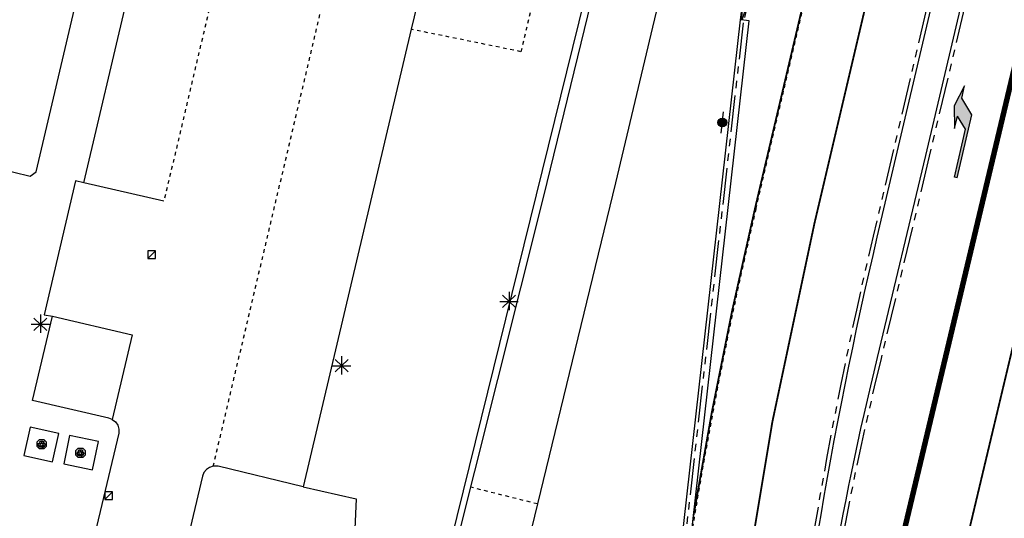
# Model space of a CAD drawing. Header units: metres. Extents: x 116958 to 118326, y 475500 to 477904.
# Tile 79 of 256: x 117458 to 117512, y 476313 to 476340. Entities that reach past the tile are written whole.
import ezdxf

# ---------------------------------------------------------------- set-up
doc = ezdxf.new("R2010")
doc.units = ezdxf.units.M
doc.header["$LTSCALE"] = 0.2
for name, pattern in [('200-1-3', [20, 5, -15]), ('MATGRENS', [2, 1, -1]), ('VH-BUSHALTEBAND', [4, 2, -2]), ('VH-TROTTOIRBAND_180-200', [20, 10, -2, 2, -2, 2, -2])]:
    doc.linetypes.add(name, pattern=pattern)
doc.layers.get('0').update_dxf_attribs({"color": 6})
for name, color, linetype in [('B-WE-GR-GROENVOORZIENING-GV', 252, 'Continuous'), ('B-WE-IE-MEUBILAIR-G', 252, 'Continuous'), ('B-WE-IE-MEUBILAIR_WEGMEUBILAIR_LICHTMAST-G', 252, 'Continuous'), ('B-WE-RI-HWA_KOLK_TROTTOIRKOLK-G', 252, 'Continuous'), ('B-WE-VH-KANTOPSLUITING_TROTTOIRBAND_130X150_250-G', 252, 'Continuous'), ('B-WE-VH-MATERIAALGRENS-G', 252, 'MATGRENS'), ('B-WE-VH-VERHARDING_ASFALT-GV', 252, 'Continuous'), ('N-WE-IE-MEUBILAIR_WEGMEUBILAIR_LICHTMAST-G', 2, 'Continuous'), ('N-WE-VH-GOOT_TEGEL-300', 251, 'Continuous'), ('N-WE-VH-KANTOPSLUITING_ACHTERKANTBAND-G', 251, 'Continuous'), ('N-WE-VH-KANTOPSLUITING_BUSHALTEBAND-G', 251, 'VH-BUSHALTEBAND'), ('N-WE-VH-KANTOPSLUITING_TROTTOIRBAND_180 200-G', 251, 'VH-TROTTOIRBAND_180-200'), ('N-WE-VH-MATERIAALGRENS-G', 251, 'MATGRENS'), ('N-WE-VW-MARKERING_LANGS_STREEP_100_300_010-G', 1, '200-1-3'), ('N-WE-VW-MARKERING_LANGS_STREEP_100_300_030-G', 1, '200-1-3'), ('N-WE-VW-MARKERING_LANGS_STREEP_GETROKKEN_010-G', 1, 'Continuous'), ('N-WE-VW-MARKERING_PIJL-S', 1, 'Continuous'), ('X-XX-WERKGRENS-G', 4, 'WERKGRENS')]:
    doc.layers.add(name, color=color, linetype=linetype)
doc.linetypes.add('WERKGRENS', pattern='A,5,-2,[100,standaard.shx,S=1,R=0,X=0,Y=0],-2', length=9)

# ---------------------------------------------------------------- blocks, each defined once
blk = doc.blocks.new('CELQ75115')
for p, q in [((-0.105, 0.026), (-0.203, 0.012)), ((-0.203, 0.012), (-0.165, -0.007)), ((-0.122, 0.069), (-0.071, 0.162)), ((-0.122, 0.069), (-0.048, 0.029)), ((-0.059, -0.061), (-0.105, 0.026)), ((-0.071, 0.162), (0.071, 0.162)), ((0.003, 0.117), (-0.048, 0.029)), ((0.024, 0.08), (-0.003, 0.062)), ((-0.003, 0.062), (0.093, 0.062)), ((0.024, 0.08), (0.003, 0.117)), ((0.135, 0.056), (0.065, 0.009)), ((0.116, -0.08), (0.065, 0.009)), ((0.071, 0.162), (0.093, 0.125)), ((0.093, 0.062), (0.129, 0.149)), ((0.129, 0.149), (0.093, 0.125)), ((0.135, 0.056), (0.189, -0.033)), ((-0.189, -0.05), (-0.165, -0.007)), ((-0.101, -0.162), (-0.189, -0.05)), ((-0.09, -0.045), (-0.112, -0.082)), ((-0.112, -0.082), (-0.009, -0.081)), ((-0.009, -0.162), (-0.101, -0.162)), ((-0.09, -0.045), (-0.059, -0.061)), ((-0.009, -0.081), (-0.009, -0.162)), ((0.017, -0.122), (0.071, -0.039)), ((0.071, -0.198), (0.017, -0.122)), ((0.071, -0.039), (0.071, -0.08)), ((0.071, -0.08), (0.116, -0.08)), ((0.116, -0.162), (0.071, -0.162)), ((0.071, -0.162), (0.071, -0.198)), ((0.189, -0.033), (0.116, -0.162))]:
    blk.add_line(p, q)
at = {"flags": 128}
blk.add_lwpolyline([(-0.125, 0.25), (0.125, 0.25), (0.25, 0.125), (0.25, -0.125), (0.125, -0.25), (-0.125, -0.25), (-0.25, -0.125), (-0.25, 0.125), (-0.125, 0.25)], dxfattribs=at)
blk = doc.blocks.new('CELQ211865')
for p, q in [((-0.5, 0), (0.5, 0)), ((0.354, -0.336), (-0.354, 0.336)), ((0.354, 0.336), (-0.354, -0.336)), ((-0.001, 0.526), (0, -0.474))]:
    blk.add_line(p, q)
blk = doc.blocks.new('Kvtrot')
blk.add_line((0, -420), (420, 0))
at = {"flags": 128}
blk.add_lwpolyline([(0, -420), (420, -420), (420, 0), (0, 0)], close=True, dxfattribs=at)
blk = doc.blocks.new('N-SVW-MARKERING_PIJL_LA_5.0')
at = {"layer": 'N-WE-VW-MARKERING_PIJL-S'}
blk.add_hatch(color=256, dxfattribs=at).paths.add_polyline_path([(3.55, -0.075), (0, -0.075), (0, 0.075), (2.696, 0.075), (3.296, 0.675), (2.6, 0.675), (3.8, 0.975), (5, 0.675), (4.3, 0.675)])
for p, q in [((3.8, 0.975), (2.6, 0.675)), ((2.6, 0.675), (3.296, 0.675)), ((2.696, 0.075), (3.296, 0.675)), ((3.55, -0.075), (4.3, 0.675)), ((5, 0.675), (3.8, 0.975)), ((4.3, 0.675), (5, 0.675)), ((0, 0.075), (2.696, 0.075)), ((0, -0.075), (0, 0.075)), ((0, -0.075), (3.55, -0.075))]:
    blk.add_line(p, q, dxfattribs=at)
blk = doc.blocks.new('Symblm')
h = blk.add_hatch(color=256)
edge = h.paths.add_edge_path()
edge.add_arc((0, 0), 241, 0, 360)
blk.add_line((-590, 0), (590, 0))
blk.add_circle((0, 0), 241)

msp = doc.modelspace()

# ---------------------------------------------------------------- linework, layer by layer
at = {"layer": 'B-WE-GR-GROENVOORZIENING-GV', "flags": 128}
msp.add_lwpolyline([(117473.747, 476314.515), (117476.647, 476313.86), (117476.474, 476310.169)], dxfattribs=at)
at = {"layer": 'B-WE-IE-MEUBILAIR-G'}
for p, q in [((117458.815, 476317.788), (117458.467, 476316.221)), ((117460.384, 476317.439), (117458.815, 476317.788)), ((117460.036, 476315.873), (117460.384, 476317.439)), ((117460.974, 476317.314), (117460.655, 476315.763)), ((117462.549, 476316.99), (117460.974, 476317.314)), ((117462.23, 476315.439), (117462.549, 476316.99)), ((117458.467, 476316.221), (117460.036, 476315.873)), ((117460.655, 476315.763), (117462.23, 476315.439))]:
    msp.add_line(p, q, dxfattribs=at)
at = {"layer": 'B-WE-VH-KANTOPSLUITING_TROTTOIRBAND_130X150_250-G'}
msp.add_line((117461.745, 476331.15), (117467.735, 476356.62), dxfattribs=at)
at = {"layer": 'B-WE-VH-MATERIAALGRENS-G'}
for p, q in [((117491.372, 476362.652), (117485.658, 476338.33)), ((117470.983, 476350.752), (117466.134, 476330.154)), ((117468.832, 476315.641), (117476.859, 476349.65)), ((117485.658, 476338.33), (117479.662, 476339.557))]:
    msp.add_line(p, q, dxfattribs=at)
at = {"layer": 'B-WE-VH-MATERIAALGRENS-G', "flags": 128}
msp.add_lwpolyline([(117486.558, 476313.576), (117482.918, 476314.488)], dxfattribs=at)
at = {"layer": 'B-WE-VH-VERHARDING_ASFALT-GV'}
for p, q in [((117459.142, 476331.75), (117464.078, 476352.723)), ((117479.982, 476340.911), (117479.662, 476339.557)), ((117479.662, 476339.557), (117473.747, 476314.515)), ((117492.844, 476339.666), (117490.835, 476331.157)), ((117454.353, 476332.601), (117458.811, 476331.522)), ((117458.811, 476331.522), (117459.142, 476331.75)), ((117461.298, 476331.256), (117459.581, 476323.934)), ((117461.745, 476331.15), (117461.298, 476331.256)), ((117466.134, 476330.154), (117461.745, 476331.15)), ((117458.941, 476319.235), (117460.031, 476323.855)), ((117459.581, 476323.934), (117460.031, 476323.855)), ((117460.031, 476323.855), (117464.4, 476322.831)), ((117464.4, 476322.831), (117463.308, 476318.201)), ((117463.121, 476318.274), (117458.941, 476319.235)), ((117463.308, 476318.201), (117463.121, 476318.274)), ((117463.308, 476318.201), (117463.481, 476318.066)), ((117463.481, 476318.066), (117463.605, 476317.885)), ((117463.605, 476317.885), (117463.669, 476317.675)), ((117463.667, 476317.456), (117461.912, 476310.061)), ((117463.669, 476317.675), (117463.667, 476317.456)), ((117468.832, 476315.641), (117468.631, 476315.576)), ((117469.096, 476315.638), (117468.832, 476315.641)), ((117473.747, 476314.515), (117469.096, 476315.638)), ((117468.239, 476315.1), (117466.933, 476309.574)), ((117468.322, 476315.294), (117468.239, 476315.1)), ((117468.456, 476315.457), (117468.322, 476315.294)), ((117468.631, 476315.576), (117468.456, 476315.457))]:
    msp.add_line(p, q, dxfattribs=at)
at = {"layer": 'B-WE-VH-VERHARDING_ASFALT-GV', "flags": 128}
for points in [[(117497.567, 476359.382), (117492.844, 476339.666)], [(117486.91, 476330.421), (117492.653, 476353.997)], [(117490.835, 476331.157), (117486.558, 476313.576)], [(117465.561, 476198.072), (117465.664, 476198.072), (117469.172, 476213.203), (117477.519, 476249.954), (117480.406, 476262.516), (117482.84, 476271.977), (117483.115, 476274.498), (117483.311, 476277.027), (117483.428, 476279.561), (117483.464, 476282.097), (117483.422, 476284.632), (117483.299, 476287.166), (117483.097, 476289.694), (117482.753, 476292.834), (117482.335, 476295.966), (117481.843, 476299.086), (117481.277, 476302.194), (117480.638, 476305.288), (117480.632, 476305.314), (117480.626, 476305.341), (117486.91, 476330.421)], [(117486.558, 476313.576), (117485.722, 476310.139), (117486.175, 476307.333), (117487.862, 476298.156), (117488.126, 476296.157), (117488.326, 476294.15), (117488.46, 476292.137), (117488.529, 476290.122), (117488.532, 476288.105), (117488.514, 476285.309), (117488.417, 476282.514), (117488.241, 476279.723), (117487.986, 476276.938), (117487.652, 476274.162), (117487.24, 476271.396), (117486.75, 476268.643), (117483.083, 476252.373), (117468.117, 476187.148), (117464.739, 476172.428), (117462.305, 476161.82), (117456.136, 476135.462), (117455.929, 476134.597)]]:
    msp.add_lwpolyline(points, dxfattribs=at)
at = {"layer": 'N-WE-VH-GOOT_TEGEL-300', "flags": 128}
msp.add_lwpolyline([(117461.324, 476133.317), (117461.758, 476135.165, 0.01959), (117463.994, 476146.724), (117467.684, 476170.826, -0.019828), (117469.239, 476178.842), (117482.994, 476237.261, 0.013431), (117485.106, 476247.449), (117491.142, 476281.092, 0.019805), (117493.237, 476296.192, -0.003389), (117493.602, 476299.647), (117498.137, 476340.016), (117497.839, 476340.049)], format="xyb", dxfattribs=at)
at = {"layer": 'N-WE-VH-KANTOPSLUITING_ACHTERKANTBAND-G', "flags": 128}
for points in [[(117495.828, 476271.467), (117496.901, 476271.227, 0.031964), (117500.906, 476296.43, -0.036947), (117505.16, 476321.588), (117507.79, 476332.655), (117514.313, 476360.288), (117518.198, 476376.821, 0.066511), (117518.582, 476380.723, 0.876989), (117517.496, 476380.827, -0.001955), (117516.332, 476375.874)], [(117516.332, 476375.874), (117505.125, 476328.183, 0.033139), (117499.706, 476295.554)], [(117497.776, 476341.092), (117498.069, 476341.023), (117497.74, 476340.061), (117497.776, 476341.092), (117497.64, 476340.072), (117493.105, 476299.703, 0.003389), (117492.74, 476296.241, -0.019805), (117490.65, 476281.18), (117484.614, 476247.537, -0.013431), (117482.507, 476237.375), (117468.753, 476178.957, 0.019828), (117467.19, 476170.901), (117463.5, 476146.799, -0.01959), (117461.271, 476135.279), (117460.838, 476133.431)]]:
    msp.add_lwpolyline(points, format="xyb", dxfattribs=at)
msp.add_lwpolyline([(117497.839, 476340.049), (117497.64, 476340.072)], dxfattribs=at)
at = {"layer": 'N-WE-VH-KANTOPSLUITING_BUSHALTEBAND-G', "flags": 128}
msp.add_lwpolyline([(117504.388, 476367.853), (117497.839, 476340.049)], dxfattribs=at)
at = {"layer": 'N-WE-VH-KANTOPSLUITING_TROTTOIRBAND_180 200-G', "flags": 128}
for points in [[(117499.507, 476295.573, -0.033139), (117504.93, 476328.228), (117516.138, 476375.92, 0.000514), (117516.448, 476377.222)], [(117461.032, 476133.386), (117461.466, 476135.234, 0.01959), (117463.697, 476146.769), (117467.388, 476170.871, -0.019828), (117468.947, 476178.911), (117482.702, 476237.33, 0.013431), (117484.811, 476247.502), (117490.846, 476281.145, 0.019805), (117492.939, 476296.221, -0.003389), (117493.304, 476299.681), (117497.839, 476340.049)]]:
    msp.add_lwpolyline(points, format="xyb", dxfattribs=at)
at = {"layer": 'N-WE-VH-KANTOPSLUITING_TROTTOIRBAND_180 200-G'}
msp.add_lwpolyline([(117518.393, 476376.776), (117514.508, 476360.242), (117507.985, 476332.609), (117505.355, 476321.541, 0.036949), (117501.105, 476296.412, -0.032214), (117497.052, 476270.988), (117495.589, 476271.315)], format="xyb", dxfattribs=at)
at = {"layer": 'N-WE-VH-MATERIAALGRENS-G'}
msp.add_line((117498.505, 476329.738), (117507.093, 476366.282), dxfattribs=at)
msp.add_arc((117748.3, 476271.036), 256.6, 166.77527, 170.839, dxfattribs=at)
at = {"layer": 'N-WE-VW-MARKERING_LANGS_STREEP_100_300_010-G', "const_width": 0.1, "flags": 128}
msp.add_lwpolyline([(117530.671, 476398.324), (117507.775, 476302.097, -0.015495), (117503.717, 476287.128), (117498.75, 476270.848)], format="xyb", dxfattribs=at)
at = {"layer": 'N-WE-VW-MARKERING_LANGS_STREEP_100_300_030-G', "const_width": 0.3, "flags": 128}
msp.add_lwpolyline([(117518.487, 476362.022), (117502.974, 476296.815), (117500.416, 476285.749)], dxfattribs=at)
at = {"layer": 'N-WE-VW-MARKERING_LANGS_STREEP_GETROKKEN_010-G', "const_width": 0.1, "flags": 128}
for points in [[(117492.135, 476269.64), (117494.095, 476280.562, 0.019734), (117496.234, 476296.008, -0.033028), (117501.717, 476328.983), (117505.457, 476344.896), (117512.926, 476376.679, -0.016662), (117514.666, 476383.111, -0.016662)], [(117498.456, 476329.75, 0.016681), (117495.098, 476312.962, 0.016681)]]:
    msp.add_lwpolyline(points, format="xyb", dxfattribs=at)
msp.add_lwpolyline([(117498.456, 476329.75), (117507.044, 476366.293)], dxfattribs=at)
at = {"layer": 'X-XX-WERKGRENS-G', "flags": 128}
msp.add_lwpolyline([(117645.966, 476862.608), (117634.975, 476865.215), (117637.549, 476876.062), (117633.091, 476878.039), (117638.284, 476901.007, 0.007003), (117641.226, 476914.924), (117644.773, 476932.942, -0.009477), (117648.775, 476951.419), (117682.14, 477092.483), (117684.939, 477091.821), (117690.015, 477113.189), (117687.195, 477113.856), (117696.076, 477151.406), (117682.569, 477154.508), (117677.871, 477156.523), (117675.919, 477151.954), (117677.602, 477151.204), (117617.875, 476891.201, -0.141031), (117612.051, 476885.173), (117608.886, 476872.162), (117616.633, 476870.35), (117594.455, 476775.581), (117591.666, 476762.626), (117557.231, 476770.236), (117535.942, 476756.762), (117522.825, 476758.076), (117522.122, 476749.735), (117520.3, 476747.178), (117535.038, 476744.547), (117534.966, 476740.512), (117573.086, 476730.733), (117571.947, 476714.535), (117565.215, 476668.074), (117554.446, 476619.405), (117549.004, 476617.336), (117546.955, 476605.911), (117551.028, 476605.181), (117550.381, 476598.052), (117540.244, 476553.057), (117535.446, 476554.002), (117533.471, 476545.052), (117547.576, 476541.939), (117533.456, 476476.213), (117526.697, 476477.744), (117522.557, 476461.911), (117516.78, 476459.483), (117507.879, 476463.515), (117505.893, 476459.239), (117469.651, 476476.107), (117445.515, 476423.418), (117445.969, 476417.986), (117435.042, 476418.679), (117428.138, 476420.77), (117425.4, 476412.334), (117423.691, 476405.197), (117410.801, 476410.43), (117409.707, 476407.766), (117426.749, 476399.88), (117460.942, 476387.067), (117495.102, 476379.225), (117493.473, 476372.266), (117476.762, 476376.217), (117474.371, 476365.471), (117490.826, 476361.761), (117489.011, 476354.226), (117492.171, 476353.519), (117480.28, 476305.319), (117481.559, 476284.029), (117447.927, 476135.022), (117473.064, 476129.348), (117488.546, 476194.332), (117500.593, 476245.915), (117521.692, 476335.956), (117536.075, 476396.456), (117539.34, 476409.195), (117544.629, 476407.966), (117544.761, 476408.532), (117545.639, 476412.323), (117546.285, 476414.538), (117547.002, 476416.759), (117547.783, 476418.957), (117548.626, 476421.133), (117549.535, 476423.292), (117550.414, 476425.27), (117552.646, 476424.738), (117556.736, 476433.563), (117554.56, 476434.571), (117556.966, 476439.647), (117557.923, 476441.832), (117558.828, 476444.033), (117559.893, 476446.798), (117553.617, 476449.004), (117553.613, 476449.012, 0.021466), (117555.402, 476455.195), (117565.967, 476498.595), (117570.396, 476517.672), (117575.056, 476516.78), (117577.827, 476530.802), (117583.117, 476555.018), (117595.731, 476619.079), (117602.418, 476639.656), (117617.479, 476703.965), (117625.5, 476736.7), (117655.241, 476731.488), (117659.402, 476732.956), (117666.831, 476731.123), (117669.317, 476741.762), (117666.401, 476742.399, -0.426224), (117663.39, 476747.393), (117663.437, 476747.595), (117644.312, 476752.004, -0.159878), (117642.178, 476753.295), (117640.415, 476755.345, 0.159971), (117634.861, 476758.701), (117632.898, 476759.153), (117633.552, 476762.081), (117631.458, 476762.563), (117637.173, 476786.581), (117628.152, 476788.606), (117645.966, 476862.608)], format="xyb", dxfattribs=at)

# ---------------------------------------------------------------- block references
at = {"layer": 'B-WE-IE-MEUBILAIR-G'}
for p in [(117459.448, 476316.846), (117461.57, 476316.373)]:
    msp.add_blockref('CELQ75115', p, dxfattribs=at)
at = {"layer": 'B-WE-IE-MEUBILAIR_WEGMEUBILAIR_LICHTMAST-G'}
for p in [(117485.008, 476324.662), (117459.38, 476323.413), (117475.845, 476321.14)]:
    msp.add_blockref('CELQ211865', p, dxfattribs=at)
at = {"layer": 'B-WE-RI-HWA_KOLK_TROTTOIRKOLK-G', "xscale": 0.001, "yscale": 0.001, "zscale": 0.001}
for p in [(117465.258, 476327.433), (117462.906, 476314.247)]:
    msp.add_blockref('Kvtrot', p, dxfattribs=at)
at = {"layer": 'N-WE-IE-MEUBILAIR_WEGMEUBILAIR_LICHTMAST-G', "xscale": 0.0009999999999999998, "yscale": 0.0009999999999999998, "zscale": 0.0009999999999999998, "rotation": 83.59053548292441}
msp.add_blockref('Symblm', (117496.669, 476334.455), dxfattribs=at)
at = {"layer": 'N-WE-VW-MARKERING_PIJL-S', "rotation": 76.74970082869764}
msp.add_blockref('N-SVW-MARKERING_PIJL_LA_5.0', (117509.429, 476331.443), dxfattribs=at)

doc.saveas('drawing.dxf')
